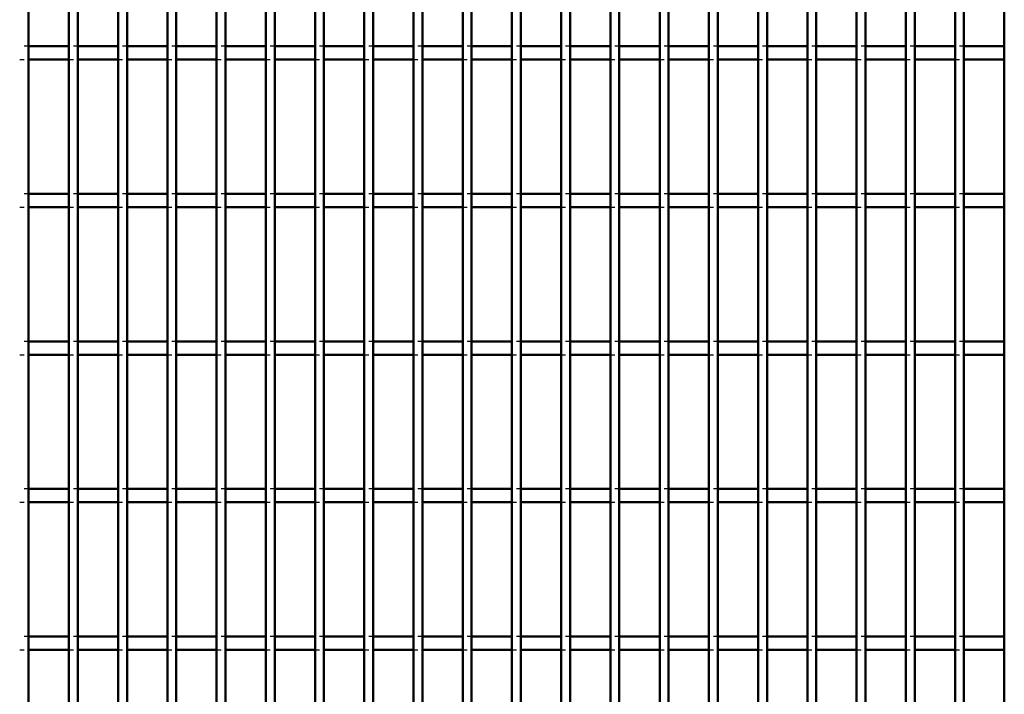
# Model space of a CAD drawing. Header units: millimetres. Extents: x -1015 to 606, y -500 to 954.
# Tile 8 of 36: x -590 to -368, y 22 to 174. Entities that reach past the tile are written whole.
import ezdxf

# ---------------------------------------------------------------- set-up
doc = ezdxf.new("R2010")
doc.units = ezdxf.units.MM
doc.linetypes.add('Dashed', pattern=[2, 1, -1])
doc.layers.add('AM_0', color=7, linetype='Continuous', lineweight=50)
doc.layers.add('AM_9', color=6, linetype='Dashed', lineweight=25)

# ---------------------------------------------------------------- blocks, each defined once
blk = doc.blocks.new('3_dicwfftikynxebfonv0d9gweg________0_in_LPPX423303311311120010003500_4')
at = {"layer": 'AM_0'}
blk.add_line((-587.83, -497), (-587.83, 497), dxfattribs=at)
blk = doc.blocks.new('4_wnbvefcx3y2xrqddmn3u954jm________0_in_LPPX423303311311120010003500_4')
at = {"layer": 'AM_0'}
for p, q in [((-578.72, -497), (-578.72, 497)), ((-576.72, -497), (-576.72, 497))]:
    blk.add_line(p, q, dxfattribs=at)
blk = doc.blocks.new('5_qgtj1mhgll8wk8eftwisp3klc________0_in_LPPX423303311311120010003500_4')
at = {"layer": 'AM_0'}
for p, q in [((-567.61, -497), (-567.61, 497)), ((-565.61, -497), (-565.61, 497))]:
    blk.add_line(p, q, dxfattribs=at)
blk = doc.blocks.new('6_6yvlga389fyent0vcktubonji________0_in_LPPX423303311311120010003500_4')
at = {"layer": 'AM_0'}
for p, q in [((-556.5, -497), (-556.5, 497)), ((-554.5, -497), (-554.5, 497))]:
    blk.add_line(p, q, dxfattribs=at)
blk = doc.blocks.new('7_8vqohuy4l5b7e7wr8y107rebd________0_in_LPPX423303311311120010003500_4')
at = {"layer": 'AM_0'}
for p, q in [((-545.39, -497), (-545.39, 497)), ((-543.39, -497), (-543.39, 497))]:
    blk.add_line(p, q, dxfattribs=at)
blk = doc.blocks.new('8_rtcekgcnjxkc9xmtua3coy5xv________0_in_LPPX423303311311120010003500_4')
at = {"layer": 'AM_0'}
for p, q in [((-534.28, -497), (-534.28, 497)), ((-532.28, -497), (-532.28, 497))]:
    blk.add_line(p, q, dxfattribs=at)
blk = doc.blocks.new('9_duo9nfmo4vog63j9kq3mser4t________0_in_LPPX423303311311120010003500_4')
at = {"layer": 'AM_0'}
for p, q in [((-523.17, -497), (-523.17, 497)), ((-521.17, -497), (-521.17, 497))]:
    blk.add_line(p, q, dxfattribs=at)
blk = doc.blocks.new('10_v6xoite3i1mpdl24w3bo78zcd________0_in_LPPX423303311311120010003500_4')
at = {"layer": 'AM_0'}
for p, q in [((-512.06, -497), (-512.06, 497)), ((-510.06, -497), (-510.06, 497))]:
    blk.add_line(p, q, dxfattribs=at)
blk = doc.blocks.new('11_jhg0awtfgngavp9jzcpje108w________0_in_LPPX423303311311120010003500_4')
at = {"layer": 'AM_0'}
for p, q in [((-500.95, -497), (-500.95, 497)), ((-498.95, -497), (-498.95, 497))]:
    blk.add_line(p, q, dxfattribs=at)
blk = doc.blocks.new('12_txw1ocd9j89a1czz1m3z6i7tm________0_in_LPPX423303311311120010003500_4')
at = {"layer": 'AM_0'}
for p, q in [((-489.84, -497), (-489.84, 497)), ((-487.84, -497), (-487.84, 497))]:
    blk.add_line(p, q, dxfattribs=at)
blk = doc.blocks.new('13_owexhaez6c2ydoifmn0dstavi________0_in_LPPX423303311311120010003500_4')
at = {"layer": 'AM_0'}
for p, q in [((-478.73, -497), (-478.73, 497)), ((-476.73, -497), (-476.73, 497))]:
    blk.add_line(p, q, dxfattribs=at)
blk = doc.blocks.new('14_eek8ihajuxsrcymq3aopej7fk________0_in_LPPX423303311311120010003500_4')
at = {"layer": 'AM_0'}
for p, q in [((-467.62, -497), (-467.62, 497)), ((-465.62, -497), (-465.62, 497))]:
    blk.add_line(p, q, dxfattribs=at)
blk = doc.blocks.new('15_dyfxbww4z6nemj3gaxstpwgya________0_in_LPPX423303311311120010003500_4')
at = {"layer": 'AM_0'}
for p, q in [((-456.51, -497), (-456.51, 497)), ((-454.51, -497), (-454.51, 497))]:
    blk.add_line(p, q, dxfattribs=at)
blk = doc.blocks.new('16_p68papsqfugbc6ldn0p7xas1h________0_in_LPPX423303311311120010003500_4')
at = {"layer": 'AM_0'}
for p, q in [((-445.4, -497), (-445.4, 497)), ((-443.4, -497), (-443.4, 497))]:
    blk.add_line(p, q, dxfattribs=at)
blk = doc.blocks.new('17_xkuoxa7tiugsqjouef0dlt21a________0_in_LPPX423303311311120010003500_4')
at = {"layer": 'AM_0'}
for p, q in [((-434.29, -497), (-434.29, 497)), ((-432.29, -497), (-432.29, 497))]:
    blk.add_line(p, q, dxfattribs=at)
blk = doc.blocks.new('18_gkff9iaokp7t6lh6vn9nsvjdc________0_in_LPPX423303311311120010003500_4')
at = {"layer": 'AM_0'}
for p, q in [((-423.18, -497), (-423.18, 497)), ((-421.18, -497), (-421.18, 497))]:
    blk.add_line(p, q, dxfattribs=at)
blk = doc.blocks.new('19_vale2hy1kw4pf6928zgkquzlm________0_in_LPPX423303311311120010003500_4')
at = {"layer": 'AM_0'}
for p, q in [((-412.07, -497), (-412.07, 497)), ((-410.07, -497), (-410.07, 497))]:
    blk.add_line(p, q, dxfattribs=at)
blk = doc.blocks.new('20_q8qjrjmlh3ianqilfniidfj9j________0_in_LPPX423303311311120010003500_4')
at = {"layer": 'AM_0'}
for p, q in [((-400.96, -497), (-400.96, 497)), ((-398.96, -497), (-398.96, 497))]:
    blk.add_line(p, q, dxfattribs=at)
blk = doc.blocks.new('21_83ketad7iljq0u1plc59ggtzk________0_in_LPPX423303311311120010003500_4')
at = {"layer": 'AM_0'}
for p, q in [((-389.85, -497), (-389.85, 497)), ((-387.85, -497), (-387.85, 497))]:
    blk.add_line(p, q, dxfattribs=at)
blk = doc.blocks.new('22_o0nsv4pbzj511ltl5552wdule________0_in_LPPX423303311311120010003500_4')
at = {"layer": 'AM_0'}
for p, q in [((-378.74, -497), (-378.74, 497)), ((-376.74, -497), (-376.74, 497))]:
    blk.add_line(p, q, dxfattribs=at)
blk = doc.blocks.new('23_jla7stscyb7k5xsvlspxjmy0l________0_in_LPPX423303311311120010003500_4')
at = {"layer": 'AM_0'}
blk.add_line((-367.63, -497), (-367.63, 497), dxfattribs=at)
blk = doc.blocks.new('126_nxfqm6g6tk213sqrysp047g6b________0_in_LPPX423303311311120010003500_4')
at = {"layer": 'AM_0'}
for p, q in [((-578.72, 34.83), (-587.83, 34.83)), ((-587.83, 31.83), (-587.83, 34.83)), ((-578.72, 34.83), (-578.72, 31.83)), ((-567.61, 34.83), (-576.72, 34.83)), ((-576.72, 31.83), (-576.72, 34.83)), ((-567.61, 34.83), (-567.61, 31.83)), ((-565.61, 31.83), (-565.61, 34.83)), ((-556.5, 34.83), (-565.61, 34.83)), ((-556.5, 34.83), (-556.5, 31.83)), ((-545.39, 34.83), (-554.5, 34.83)), ((-554.5, 31.83), (-554.5, 34.83)), ((-545.39, 34.83), (-545.39, 31.83)), ((-543.39, 31.83), (-543.39, 34.83)), ((-534.28, 34.83), (-543.39, 34.83)), ((-534.28, 34.83), (-534.28, 31.83)), ((-523.17, 34.83), (-532.28, 34.83)), ((-532.28, 31.83), (-532.28, 34.83)), ((-523.17, 34.83), (-523.17, 31.83)), ((-521.17, 31.83), (-521.17, 34.83)), ((-512.06, 34.83), (-521.17, 34.83)), ((-512.06, 34.83), (-512.06, 31.83)), ((-510.06, 31.83), (-510.06, 34.83)), ((-500.95, 34.83), (-510.06, 34.83)), ((-500.95, 34.83), (-500.95, 31.83)), ((-498.95, 31.83), (-498.95, 34.83)), ((-489.84, 34.83), (-498.95, 34.83)), ((-489.84, 34.83), (-489.84, 31.83)), ((-487.84, 31.83), (-487.84, 34.83)), ((-478.73, 34.83), (-487.84, 34.83)), ((-478.73, 34.83), (-478.73, 31.83)), ((-476.73, 31.83), (-476.73, 34.83)), ((-467.62, 34.83), (-476.73, 34.83)), ((-467.62, 34.83), (-467.62, 31.83)), ((-465.62, 31.83), (-465.62, 34.83)), ((-456.51, 34.83), (-465.62, 34.83)), ((-456.51, 34.83), (-456.51, 31.83)), ((-454.51, 31.83), (-454.51, 34.83)), ((-445.4, 34.83), (-454.51, 34.83)), ((-445.4, 34.83), (-445.4, 31.83)), ((-443.4, 31.83), (-443.4, 34.83)), ((-434.29, 34.83), (-443.4, 34.83)), ((-434.29, 34.83), (-434.29, 31.83)), ((-432.29, 31.83), (-432.29, 34.83)), ((-423.18, 34.83), (-432.29, 34.83)), ((-423.18, 34.83), (-423.18, 31.83)), ((-421.18, 31.83), (-421.18, 34.83)), ((-412.07, 34.83), (-421.18, 34.83)), ((-412.07, 34.83), (-412.07, 31.83)), ((-410.07, 31.83), (-410.07, 34.83)), ((-400.96, 34.83), (-410.07, 34.83)), ((-400.96, 34.83), (-400.96, 31.83)), ((-398.96, 31.83), (-398.96, 34.83)), ((-389.85, 34.83), (-398.96, 34.83)), ((-389.85, 34.83), (-389.85, 31.83)), ((-387.85, 31.83), (-387.85, 34.83)), ((-378.74, 34.83), (-387.85, 34.83)), ((-378.74, 34.83), (-378.74, 31.83)), ((-376.74, 31.83), (-376.74, 34.83)), ((-367.63, 34.83), (-376.74, 34.83)), ((-367.63, 34.83), (-367.63, 31.83)), ((-578.72, 31.83), (-587.83, 31.83)), ((-567.61, 31.83), (-576.72, 31.83)), ((-556.5, 31.83), (-565.61, 31.83)), ((-545.39, 31.83), (-554.5, 31.83)), ((-534.28, 31.83), (-543.39, 31.83)), ((-523.17, 31.83), (-532.28, 31.83)), ((-512.06, 31.83), (-521.17, 31.83)), ((-500.95, 31.83), (-510.06, 31.83)), ((-489.84, 31.83), (-498.95, 31.83)), ((-478.73, 31.83), (-487.84, 31.83)), ((-467.62, 31.83), (-476.73, 31.83)), ((-456.51, 31.83), (-465.62, 31.83)), ((-445.4, 31.83), (-454.51, 31.83)), ((-434.29, 31.83), (-443.4, 31.83)), ((-423.18, 31.83), (-432.29, 31.83)), ((-412.07, 31.83), (-421.18, 31.83)), ((-400.96, 31.83), (-410.07, 31.83)), ((-389.85, 31.83), (-398.96, 31.83)), ((-378.74, 31.83), (-387.85, 31.83)), ((-367.63, 31.83), (-376.74, 31.83))]:
    blk.add_line(p, q, dxfattribs=at)
at = {"layer": 'AM_9'}
for p, q in [((-587.83, 34.83), (-589.83, 34.83)), ((-576.72, 34.83), (-578.72, 34.83)), ((-565.61, 34.83), (-567.61, 34.83)), ((-554.5, 34.83), (-556.5, 34.83)), ((-543.39, 34.83), (-545.39, 34.83)), ((-532.28, 34.83), (-534.28, 34.83)), ((-521.17, 34.83), (-523.17, 34.83)), ((-510.06, 34.83), (-512.06, 34.83)), ((-498.95, 34.83), (-500.95, 34.83)), ((-487.84, 34.83), (-489.84, 34.83)), ((-476.73, 34.83), (-478.73, 34.83)), ((-465.62, 34.83), (-467.62, 34.83)), ((-454.51, 34.83), (-456.51, 34.83)), ((-443.4, 34.83), (-445.4, 34.83)), ((-432.29, 34.83), (-434.29, 34.83)), ((-421.18, 34.83), (-423.18, 34.83)), ((-410.07, 34.83), (-412.07, 34.83)), ((-398.96, 34.83), (-400.96, 34.83)), ((-387.85, 34.83), (-389.85, 34.83)), ((-376.74, 34.83), (-378.74, 34.83)), ((-589.83, 31.83), (-587.83, 31.83)), ((-578.72, 31.83), (-576.72, 31.83)), ((-567.61, 31.83), (-565.61, 31.83)), ((-556.5, 31.83), (-554.5, 31.83)), ((-545.39, 31.83), (-543.39, 31.83)), ((-534.28, 31.83), (-532.28, 31.83)), ((-523.17, 31.83), (-521.17, 31.83)), ((-512.06, 31.83), (-510.06, 31.83)), ((-500.95, 31.83), (-498.95, 31.83)), ((-489.84, 31.83), (-487.84, 31.83)), ((-478.73, 31.83), (-476.73, 31.83)), ((-467.62, 31.83), (-465.62, 31.83)), ((-456.51, 31.83), (-454.51, 31.83)), ((-445.4, 31.83), (-443.4, 31.83)), ((-434.29, 31.83), (-432.29, 31.83)), ((-423.18, 31.83), (-421.18, 31.83)), ((-412.07, 31.83), (-410.07, 31.83)), ((-400.96, 31.83), (-398.96, 31.83)), ((-389.85, 31.83), (-387.85, 31.83)), ((-378.74, 31.83), (-376.74, 31.83))]:
    blk.add_line(p, q, dxfattribs=at)
blk = doc.blocks.new('127_24auluaiecj0v0pdrznifwurf________0_in_LPPX423303311311120010003500_4')
at = {"layer": 'AM_0'}
for p, q in [((-578.72, 68.16), (-587.83, 68.16)), ((-587.83, 65.16), (-587.83, 68.16)), ((-578.72, 68.16), (-578.72, 65.16)), ((-567.61, 68.16), (-576.72, 68.16)), ((-576.72, 65.16), (-576.72, 68.16)), ((-567.61, 68.16), (-567.61, 65.16)), ((-565.61, 65.16), (-565.61, 68.16)), ((-556.5, 68.16), (-565.61, 68.16)), ((-556.5, 68.16), (-556.5, 65.16)), ((-545.39, 68.16), (-554.5, 68.16)), ((-554.5, 65.16), (-554.5, 68.16)), ((-545.39, 68.16), (-545.39, 65.16)), ((-543.39, 65.16), (-543.39, 68.16)), ((-534.28, 68.16), (-543.39, 68.16)), ((-534.28, 68.16), (-534.28, 65.16)), ((-523.17, 68.16), (-532.28, 68.16)), ((-532.28, 65.16), (-532.28, 68.16)), ((-523.17, 68.16), (-523.17, 65.16)), ((-521.17, 65.16), (-521.17, 68.16)), ((-512.06, 68.16), (-521.17, 68.16)), ((-512.06, 68.16), (-512.06, 65.16)), ((-510.06, 65.16), (-510.06, 68.16)), ((-500.95, 68.16), (-510.06, 68.16)), ((-500.95, 68.16), (-500.95, 65.16)), ((-498.95, 65.16), (-498.95, 68.16)), ((-489.84, 68.16), (-498.95, 68.16)), ((-489.84, 68.16), (-489.84, 65.16)), ((-487.84, 65.16), (-487.84, 68.16)), ((-478.73, 68.16), (-487.84, 68.16)), ((-478.73, 68.16), (-478.73, 65.16)), ((-476.73, 65.16), (-476.73, 68.16)), ((-467.62, 68.16), (-476.73, 68.16)), ((-467.62, 68.16), (-467.62, 65.16)), ((-465.62, 65.16), (-465.62, 68.16)), ((-456.51, 68.16), (-465.62, 68.16)), ((-456.51, 68.16), (-456.51, 65.16)), ((-454.51, 65.16), (-454.51, 68.16)), ((-445.4, 68.16), (-454.51, 68.16)), ((-445.4, 68.16), (-445.4, 65.16)), ((-443.4, 65.16), (-443.4, 68.16)), ((-434.29, 68.16), (-443.4, 68.16)), ((-434.29, 68.16), (-434.29, 65.16)), ((-432.29, 65.16), (-432.29, 68.16)), ((-423.18, 68.16), (-432.29, 68.16)), ((-423.18, 68.16), (-423.18, 65.16)), ((-421.18, 65.16), (-421.18, 68.16)), ((-412.07, 68.16), (-421.18, 68.16)), ((-412.07, 68.16), (-412.07, 65.16)), ((-410.07, 65.16), (-410.07, 68.16)), ((-400.96, 68.16), (-410.07, 68.16)), ((-400.96, 68.16), (-400.96, 65.16)), ((-398.96, 65.16), (-398.96, 68.16)), ((-389.85, 68.16), (-398.96, 68.16)), ((-389.85, 68.16), (-389.85, 65.16)), ((-387.85, 65.16), (-387.85, 68.16)), ((-378.74, 68.16), (-387.85, 68.16)), ((-378.74, 68.16), (-378.74, 65.16)), ((-376.74, 65.16), (-376.74, 68.16)), ((-367.63, 68.16), (-376.74, 68.16)), ((-367.63, 68.16), (-367.63, 65.16)), ((-578.72, 65.16), (-587.83, 65.16)), ((-567.61, 65.16), (-576.72, 65.16)), ((-556.5, 65.16), (-565.61, 65.16)), ((-545.39, 65.16), (-554.5, 65.16)), ((-534.28, 65.16), (-543.39, 65.16)), ((-523.17, 65.16), (-532.28, 65.16)), ((-512.06, 65.16), (-521.17, 65.16)), ((-500.95, 65.16), (-510.06, 65.16)), ((-489.84, 65.16), (-498.95, 65.16)), ((-478.73, 65.16), (-487.84, 65.16)), ((-467.62, 65.16), (-476.73, 65.16)), ((-456.51, 65.16), (-465.62, 65.16)), ((-445.4, 65.16), (-454.51, 65.16)), ((-434.29, 65.16), (-443.4, 65.16)), ((-423.18, 65.16), (-432.29, 65.16)), ((-412.07, 65.16), (-421.18, 65.16)), ((-400.96, 65.16), (-410.07, 65.16)), ((-389.85, 65.16), (-398.96, 65.16)), ((-378.74, 65.16), (-387.85, 65.16)), ((-367.63, 65.16), (-376.74, 65.16))]:
    blk.add_line(p, q, dxfattribs=at)
at = {"layer": 'AM_9'}
for p, q in [((-587.83, 68.16), (-589.83, 68.16)), ((-576.72, 68.16), (-578.72, 68.16)), ((-565.61, 68.16), (-567.61, 68.16)), ((-554.5, 68.16), (-556.5, 68.16)), ((-543.39, 68.16), (-545.39, 68.16)), ((-532.28, 68.16), (-534.28, 68.16)), ((-521.17, 68.16), (-523.17, 68.16)), ((-510.06, 68.16), (-512.06, 68.16)), ((-498.95, 68.16), (-500.95, 68.16)), ((-487.84, 68.16), (-489.84, 68.16)), ((-476.73, 68.16), (-478.73, 68.16)), ((-465.62, 68.16), (-467.62, 68.16)), ((-454.51, 68.16), (-456.51, 68.16)), ((-443.4, 68.16), (-445.4, 68.16)), ((-432.29, 68.16), (-434.29, 68.16)), ((-421.18, 68.16), (-423.18, 68.16)), ((-410.07, 68.16), (-412.07, 68.16)), ((-398.96, 68.16), (-400.96, 68.16)), ((-387.85, 68.16), (-389.85, 68.16)), ((-376.74, 68.16), (-378.74, 68.16)), ((-589.83, 65.16), (-587.83, 65.16)), ((-578.72, 65.16), (-576.72, 65.16)), ((-567.61, 65.16), (-565.61, 65.16)), ((-556.5, 65.16), (-554.5, 65.16)), ((-545.39, 65.16), (-543.39, 65.16)), ((-534.28, 65.16), (-532.28, 65.16)), ((-523.17, 65.16), (-521.17, 65.16)), ((-512.06, 65.16), (-510.06, 65.16)), ((-500.95, 65.16), (-498.95, 65.16)), ((-489.84, 65.16), (-487.84, 65.16)), ((-478.73, 65.16), (-476.73, 65.16)), ((-467.62, 65.16), (-465.62, 65.16)), ((-456.51, 65.16), (-454.51, 65.16)), ((-445.4, 65.16), (-443.4, 65.16)), ((-434.29, 65.16), (-432.29, 65.16)), ((-423.18, 65.16), (-421.18, 65.16)), ((-412.07, 65.16), (-410.07, 65.16)), ((-400.96, 65.16), (-398.96, 65.16)), ((-389.85, 65.16), (-387.85, 65.16)), ((-378.74, 65.16), (-376.74, 65.16))]:
    blk.add_line(p, q, dxfattribs=at)
blk = doc.blocks.new('128_ppi1av2dc5icyvylqm47jk6co________0_in_LPPX423303311311120010003500_4')
at = {"layer": 'AM_0'}
for p, q in [((-578.72, 101.49), (-587.83, 101.49)), ((-587.83, 98.49), (-587.83, 101.49)), ((-578.72, 101.49), (-578.72, 98.49)), ((-567.61, 101.49), (-576.72, 101.49)), ((-576.72, 98.49), (-576.72, 101.49)), ((-567.61, 101.49), (-567.61, 98.49)), ((-565.61, 98.49), (-565.61, 101.49)), ((-556.5, 101.49), (-565.61, 101.49)), ((-556.5, 101.49), (-556.5, 98.49)), ((-545.39, 101.49), (-554.5, 101.49)), ((-554.5, 98.49), (-554.5, 101.49)), ((-545.39, 101.49), (-545.39, 98.49)), ((-543.39, 98.49), (-543.39, 101.49)), ((-534.28, 101.49), (-543.39, 101.49)), ((-534.28, 101.49), (-534.28, 98.49)), ((-523.17, 101.49), (-532.28, 101.49)), ((-532.28, 98.49), (-532.28, 101.49)), ((-523.17, 101.49), (-523.17, 98.49)), ((-521.17, 98.49), (-521.17, 101.49)), ((-512.06, 101.49), (-521.17, 101.49)), ((-512.06, 101.49), (-512.06, 98.49)), ((-510.06, 98.49), (-510.06, 101.49)), ((-500.95, 101.49), (-510.06, 101.49)), ((-500.95, 101.49), (-500.95, 98.49)), ((-498.95, 98.49), (-498.95, 101.49)), ((-489.84, 101.49), (-498.95, 101.49)), ((-489.84, 101.49), (-489.84, 98.49)), ((-487.84, 98.49), (-487.84, 101.49)), ((-478.73, 101.49), (-487.84, 101.49)), ((-478.73, 101.49), (-478.73, 98.49)), ((-476.73, 98.49), (-476.73, 101.49)), ((-467.62, 101.49), (-476.73, 101.49)), ((-467.62, 101.49), (-467.62, 98.49)), ((-465.62, 98.49), (-465.62, 101.49)), ((-456.51, 101.49), (-465.62, 101.49)), ((-456.51, 101.49), (-456.51, 98.49)), ((-454.51, 98.49), (-454.51, 101.49)), ((-445.4, 101.49), (-454.51, 101.49)), ((-445.4, 101.49), (-445.4, 98.49)), ((-443.4, 98.49), (-443.4, 101.49)), ((-434.29, 101.49), (-443.4, 101.49)), ((-434.29, 101.49), (-434.29, 98.49)), ((-432.29, 98.49), (-432.29, 101.49)), ((-423.18, 101.49), (-432.29, 101.49)), ((-423.18, 101.49), (-423.18, 98.49)), ((-421.18, 98.49), (-421.18, 101.49)), ((-412.07, 101.49), (-421.18, 101.49)), ((-412.07, 101.49), (-412.07, 98.49)), ((-410.07, 98.49), (-410.07, 101.49)), ((-400.96, 101.49), (-410.07, 101.49)), ((-400.96, 101.49), (-400.96, 98.49)), ((-398.96, 98.49), (-398.96, 101.49)), ((-389.85, 101.49), (-398.96, 101.49)), ((-389.85, 101.49), (-389.85, 98.49)), ((-387.85, 98.49), (-387.85, 101.49)), ((-378.74, 101.49), (-387.85, 101.49)), ((-378.74, 101.49), (-378.74, 98.49)), ((-376.74, 98.49), (-376.74, 101.49)), ((-367.63, 101.49), (-376.74, 101.49)), ((-367.63, 101.49), (-367.63, 98.49)), ((-578.72, 98.49), (-587.83, 98.49)), ((-567.61, 98.49), (-576.72, 98.49)), ((-556.5, 98.49), (-565.61, 98.49)), ((-545.39, 98.49), (-554.5, 98.49)), ((-534.28, 98.49), (-543.39, 98.49)), ((-523.17, 98.49), (-532.28, 98.49)), ((-512.06, 98.49), (-521.17, 98.49)), ((-500.95, 98.49), (-510.06, 98.49)), ((-489.84, 98.49), (-498.95, 98.49)), ((-478.73, 98.49), (-487.84, 98.49)), ((-467.62, 98.49), (-476.73, 98.49)), ((-456.51, 98.49), (-465.62, 98.49)), ((-445.4, 98.49), (-454.51, 98.49)), ((-434.29, 98.49), (-443.4, 98.49)), ((-423.18, 98.49), (-432.29, 98.49)), ((-412.07, 98.49), (-421.18, 98.49)), ((-400.96, 98.49), (-410.07, 98.49)), ((-389.85, 98.49), (-398.96, 98.49)), ((-378.74, 98.49), (-387.85, 98.49)), ((-367.63, 98.49), (-376.74, 98.49))]:
    blk.add_line(p, q, dxfattribs=at)
at = {"layer": 'AM_9'}
for p, q in [((-587.83, 101.49), (-589.83, 101.49)), ((-576.72, 101.49), (-578.72, 101.49)), ((-565.61, 101.49), (-567.61, 101.49)), ((-554.5, 101.49), (-556.5, 101.49)), ((-543.39, 101.49), (-545.39, 101.49)), ((-532.28, 101.49), (-534.28, 101.49)), ((-521.17, 101.49), (-523.17, 101.49)), ((-510.06, 101.49), (-512.06, 101.49)), ((-498.95, 101.49), (-500.95, 101.49)), ((-487.84, 101.49), (-489.84, 101.49)), ((-476.73, 101.49), (-478.73, 101.49)), ((-465.62, 101.49), (-467.62, 101.49)), ((-454.51, 101.49), (-456.51, 101.49)), ((-443.4, 101.49), (-445.4, 101.49)), ((-432.29, 101.49), (-434.29, 101.49)), ((-421.18, 101.49), (-423.18, 101.49)), ((-410.07, 101.49), (-412.07, 101.49)), ((-398.96, 101.49), (-400.96, 101.49)), ((-387.85, 101.49), (-389.85, 101.49)), ((-376.74, 101.49), (-378.74, 101.49)), ((-589.83, 98.49), (-587.83, 98.49)), ((-578.72, 98.49), (-576.72, 98.49)), ((-567.61, 98.49), (-565.61, 98.49)), ((-556.5, 98.49), (-554.5, 98.49)), ((-545.39, 98.49), (-543.39, 98.49)), ((-534.28, 98.49), (-532.28, 98.49)), ((-523.17, 98.49), (-521.17, 98.49)), ((-512.06, 98.49), (-510.06, 98.49)), ((-500.95, 98.49), (-498.95, 98.49)), ((-489.84, 98.49), (-487.84, 98.49)), ((-478.73, 98.49), (-476.73, 98.49)), ((-467.62, 98.49), (-465.62, 98.49)), ((-456.51, 98.49), (-454.51, 98.49)), ((-445.4, 98.49), (-443.4, 98.49)), ((-434.29, 98.49), (-432.29, 98.49)), ((-423.18, 98.49), (-421.18, 98.49)), ((-412.07, 98.49), (-410.07, 98.49)), ((-400.96, 98.49), (-398.96, 98.49)), ((-389.85, 98.49), (-387.85, 98.49)), ((-378.74, 98.49), (-376.74, 98.49))]:
    blk.add_line(p, q, dxfattribs=at)
blk = doc.blocks.new('129_rcanl4gp9seogwaah912e08gn________0_in_LPPX423303311311120010003500_4')
at = {"layer": 'AM_0'}
for p, q in [((-578.72, 134.82), (-587.83, 134.82)), ((-587.83, 131.82), (-587.83, 134.82)), ((-578.72, 134.82), (-578.72, 131.82)), ((-567.61, 134.82), (-576.72, 134.82)), ((-576.72, 131.82), (-576.72, 134.82)), ((-567.61, 134.82), (-567.61, 131.82)), ((-565.61, 131.82), (-565.61, 134.82)), ((-556.5, 134.82), (-565.61, 134.82)), ((-556.5, 134.82), (-556.5, 131.82)), ((-545.39, 134.82), (-554.5, 134.82)), ((-554.5, 131.82), (-554.5, 134.82)), ((-545.39, 134.82), (-545.39, 131.82)), ((-543.39, 131.82), (-543.39, 134.82)), ((-534.28, 134.82), (-543.39, 134.82)), ((-534.28, 134.82), (-534.28, 131.82)), ((-523.17, 134.82), (-532.28, 134.82)), ((-532.28, 131.82), (-532.28, 134.82)), ((-523.17, 134.82), (-523.17, 131.82)), ((-521.17, 131.82), (-521.17, 134.82)), ((-512.06, 134.82), (-521.17, 134.82)), ((-512.06, 134.82), (-512.06, 131.82)), ((-510.06, 131.82), (-510.06, 134.82)), ((-500.95, 134.82), (-510.06, 134.82)), ((-500.95, 134.82), (-500.95, 131.82)), ((-498.95, 131.82), (-498.95, 134.82)), ((-489.84, 134.82), (-498.95, 134.82)), ((-489.84, 134.82), (-489.84, 131.82)), ((-487.84, 131.82), (-487.84, 134.82)), ((-478.73, 134.82), (-487.84, 134.82)), ((-478.73, 134.82), (-478.73, 131.82)), ((-476.73, 131.82), (-476.73, 134.82)), ((-467.62, 134.82), (-476.73, 134.82)), ((-467.62, 134.82), (-467.62, 131.82)), ((-465.62, 131.82), (-465.62, 134.82)), ((-456.51, 134.82), (-465.62, 134.82)), ((-456.51, 134.82), (-456.51, 131.82)), ((-454.51, 131.82), (-454.51, 134.82)), ((-445.4, 134.82), (-454.51, 134.82)), ((-445.4, 134.82), (-445.4, 131.82)), ((-443.4, 131.82), (-443.4, 134.82)), ((-434.29, 134.82), (-443.4, 134.82)), ((-434.29, 134.82), (-434.29, 131.82)), ((-432.29, 131.82), (-432.29, 134.82)), ((-423.18, 134.82), (-432.29, 134.82)), ((-423.18, 134.82), (-423.18, 131.82)), ((-421.18, 131.82), (-421.18, 134.82)), ((-412.07, 134.82), (-421.18, 134.82)), ((-412.07, 134.82), (-412.07, 131.82)), ((-410.07, 131.82), (-410.07, 134.82)), ((-400.96, 134.82), (-410.07, 134.82)), ((-400.96, 134.82), (-400.96, 131.82)), ((-398.96, 131.82), (-398.96, 134.82)), ((-389.85, 134.82), (-398.96, 134.82)), ((-389.85, 134.82), (-389.85, 131.82)), ((-387.85, 131.82), (-387.85, 134.82)), ((-378.74, 134.82), (-387.85, 134.82)), ((-378.74, 134.82), (-378.74, 131.82)), ((-376.74, 131.82), (-376.74, 134.82)), ((-367.63, 134.82), (-376.74, 134.82)), ((-367.63, 134.82), (-367.63, 131.82)), ((-578.72, 131.82), (-587.83, 131.82)), ((-567.61, 131.82), (-576.72, 131.82)), ((-556.5, 131.82), (-565.61, 131.82)), ((-545.39, 131.82), (-554.5, 131.82)), ((-534.28, 131.82), (-543.39, 131.82)), ((-523.17, 131.82), (-532.28, 131.82)), ((-512.06, 131.82), (-521.17, 131.82)), ((-500.95, 131.82), (-510.06, 131.82)), ((-489.84, 131.82), (-498.95, 131.82)), ((-478.73, 131.82), (-487.84, 131.82)), ((-467.62, 131.82), (-476.73, 131.82)), ((-456.51, 131.82), (-465.62, 131.82)), ((-445.4, 131.82), (-454.51, 131.82)), ((-434.29, 131.82), (-443.4, 131.82)), ((-423.18, 131.82), (-432.29, 131.82)), ((-412.07, 131.82), (-421.18, 131.82)), ((-400.96, 131.82), (-410.07, 131.82)), ((-389.85, 131.82), (-398.96, 131.82)), ((-378.74, 131.82), (-387.85, 131.82)), ((-367.63, 131.82), (-376.74, 131.82))]:
    blk.add_line(p, q, dxfattribs=at)
at = {"layer": 'AM_9'}
for p, q in [((-587.83, 134.82), (-589.83, 134.82)), ((-576.72, 134.82), (-578.72, 134.82)), ((-565.61, 134.82), (-567.61, 134.82)), ((-554.5, 134.82), (-556.5, 134.82)), ((-543.39, 134.82), (-545.39, 134.82)), ((-532.28, 134.82), (-534.28, 134.82)), ((-521.17, 134.82), (-523.17, 134.82)), ((-510.06, 134.82), (-512.06, 134.82)), ((-498.95, 134.82), (-500.95, 134.82)), ((-487.84, 134.82), (-489.84, 134.82)), ((-476.73, 134.82), (-478.73, 134.82)), ((-465.62, 134.82), (-467.62, 134.82)), ((-454.51, 134.82), (-456.51, 134.82)), ((-443.4, 134.82), (-445.4, 134.82)), ((-432.29, 134.82), (-434.29, 134.82)), ((-421.18, 134.82), (-423.18, 134.82)), ((-410.07, 134.82), (-412.07, 134.82)), ((-398.96, 134.82), (-400.96, 134.82)), ((-387.85, 134.82), (-389.85, 134.82)), ((-376.74, 134.82), (-378.74, 134.82)), ((-589.83, 131.82), (-587.83, 131.82)), ((-578.72, 131.82), (-576.72, 131.82)), ((-567.61, 131.82), (-565.61, 131.82)), ((-556.5, 131.82), (-554.5, 131.82)), ((-545.39, 131.82), (-543.39, 131.82)), ((-534.28, 131.82), (-532.28, 131.82)), ((-523.17, 131.82), (-521.17, 131.82)), ((-512.06, 131.82), (-510.06, 131.82)), ((-500.95, 131.82), (-498.95, 131.82)), ((-489.84, 131.82), (-487.84, 131.82)), ((-478.73, 131.82), (-476.73, 131.82)), ((-467.62, 131.82), (-465.62, 131.82)), ((-456.51, 131.82), (-454.51, 131.82)), ((-445.4, 131.82), (-443.4, 131.82)), ((-434.29, 131.82), (-432.29, 131.82)), ((-423.18, 131.82), (-421.18, 131.82)), ((-412.07, 131.82), (-410.07, 131.82)), ((-400.96, 131.82), (-398.96, 131.82)), ((-389.85, 131.82), (-387.85, 131.82)), ((-378.74, 131.82), (-376.74, 131.82))]:
    blk.add_line(p, q, dxfattribs=at)
blk = doc.blocks.new('130_d2shsg6is6582gl0tmhwcoflk________0_in_LPPX423303311311120010003500_4')
at = {"layer": 'AM_0'}
for p, q in [((-578.72, 168.15), (-587.83, 168.15)), ((-587.83, 165.15), (-587.83, 168.15)), ((-578.72, 168.15), (-578.72, 165.15)), ((-567.61, 168.15), (-576.72, 168.15)), ((-576.72, 165.15), (-576.72, 168.15)), ((-567.61, 168.15), (-567.61, 165.15)), ((-565.61, 165.15), (-565.61, 168.15)), ((-556.5, 168.15), (-565.61, 168.15)), ((-556.5, 168.15), (-556.5, 165.15)), ((-545.39, 168.15), (-554.5, 168.15)), ((-554.5, 165.15), (-554.5, 168.15)), ((-545.39, 168.15), (-545.39, 165.15)), ((-543.39, 165.15), (-543.39, 168.15)), ((-534.28, 168.15), (-543.39, 168.15)), ((-534.28, 168.15), (-534.28, 165.15)), ((-523.17, 168.15), (-532.28, 168.15)), ((-532.28, 165.15), (-532.28, 168.15)), ((-523.17, 168.15), (-523.17, 165.15)), ((-521.17, 165.15), (-521.17, 168.15)), ((-512.06, 168.15), (-521.17, 168.15)), ((-512.06, 168.15), (-512.06, 165.15)), ((-510.06, 165.15), (-510.06, 168.15)), ((-500.95, 168.15), (-510.06, 168.15)), ((-500.95, 168.15), (-500.95, 165.15)), ((-498.95, 165.15), (-498.95, 168.15)), ((-489.84, 168.15), (-498.95, 168.15)), ((-489.84, 168.15), (-489.84, 165.15)), ((-487.84, 165.15), (-487.84, 168.15)), ((-478.73, 168.15), (-487.84, 168.15)), ((-478.73, 168.15), (-478.73, 165.15)), ((-476.73, 165.15), (-476.73, 168.15)), ((-467.62, 168.15), (-476.73, 168.15)), ((-467.62, 168.15), (-467.62, 165.15)), ((-465.62, 165.15), (-465.62, 168.15)), ((-456.51, 168.15), (-465.62, 168.15)), ((-456.51, 168.15), (-456.51, 165.15)), ((-454.51, 165.15), (-454.51, 168.15)), ((-445.4, 168.15), (-454.51, 168.15)), ((-445.4, 168.15), (-445.4, 165.15)), ((-443.4, 165.15), (-443.4, 168.15)), ((-434.29, 168.15), (-443.4, 168.15)), ((-434.29, 168.15), (-434.29, 165.15)), ((-432.29, 165.15), (-432.29, 168.15)), ((-423.18, 168.15), (-432.29, 168.15)), ((-423.18, 168.15), (-423.18, 165.15)), ((-421.18, 165.15), (-421.18, 168.15)), ((-412.07, 168.15), (-421.18, 168.15)), ((-412.07, 168.15), (-412.07, 165.15)), ((-410.07, 165.15), (-410.07, 168.15)), ((-400.96, 168.15), (-410.07, 168.15)), ((-400.96, 168.15), (-400.96, 165.15)), ((-398.96, 165.15), (-398.96, 168.15)), ((-389.85, 168.15), (-398.96, 168.15)), ((-389.85, 168.15), (-389.85, 165.15)), ((-387.85, 165.15), (-387.85, 168.15)), ((-378.74, 168.15), (-387.85, 168.15)), ((-378.74, 168.15), (-378.74, 165.15)), ((-376.74, 165.15), (-376.74, 168.15)), ((-367.63, 168.15), (-376.74, 168.15)), ((-367.63, 168.15), (-367.63, 165.15)), ((-578.72, 165.15), (-587.83, 165.15)), ((-567.61, 165.15), (-576.72, 165.15)), ((-556.5, 165.15), (-565.61, 165.15)), ((-545.39, 165.15), (-554.5, 165.15)), ((-534.28, 165.15), (-543.39, 165.15)), ((-523.17, 165.15), (-532.28, 165.15)), ((-512.06, 165.15), (-521.17, 165.15)), ((-500.95, 165.15), (-510.06, 165.15)), ((-489.84, 165.15), (-498.95, 165.15)), ((-478.73, 165.15), (-487.84, 165.15)), ((-467.62, 165.15), (-476.73, 165.15)), ((-456.51, 165.15), (-465.62, 165.15)), ((-445.4, 165.15), (-454.51, 165.15)), ((-434.29, 165.15), (-443.4, 165.15)), ((-423.18, 165.15), (-432.29, 165.15)), ((-412.07, 165.15), (-421.18, 165.15)), ((-400.96, 165.15), (-410.07, 165.15)), ((-389.85, 165.15), (-398.96, 165.15)), ((-378.74, 165.15), (-387.85, 165.15)), ((-367.63, 165.15), (-376.74, 165.15))]:
    blk.add_line(p, q, dxfattribs=at)
at = {"layer": 'AM_9'}
for p, q in [((-587.83, 168.15), (-589.83, 168.15)), ((-576.72, 168.15), (-578.72, 168.15)), ((-565.61, 168.15), (-567.61, 168.15)), ((-554.5, 168.15), (-556.5, 168.15)), ((-543.39, 168.15), (-545.39, 168.15)), ((-532.28, 168.15), (-534.28, 168.15)), ((-521.17, 168.15), (-523.17, 168.15)), ((-510.06, 168.15), (-512.06, 168.15)), ((-498.95, 168.15), (-500.95, 168.15)), ((-487.84, 168.15), (-489.84, 168.15)), ((-476.73, 168.15), (-478.73, 168.15)), ((-465.62, 168.15), (-467.62, 168.15)), ((-454.51, 168.15), (-456.51, 168.15)), ((-443.4, 168.15), (-445.4, 168.15)), ((-432.29, 168.15), (-434.29, 168.15)), ((-421.18, 168.15), (-423.18, 168.15)), ((-410.07, 168.15), (-412.07, 168.15)), ((-398.96, 168.15), (-400.96, 168.15)), ((-387.85, 168.15), (-389.85, 168.15)), ((-376.74, 168.15), (-378.74, 168.15)), ((-589.83, 165.15), (-587.83, 165.15)), ((-578.72, 165.15), (-576.72, 165.15)), ((-567.61, 165.15), (-565.61, 165.15)), ((-556.5, 165.15), (-554.5, 165.15)), ((-545.39, 165.15), (-543.39, 165.15)), ((-534.28, 165.15), (-532.28, 165.15)), ((-523.17, 165.15), (-521.17, 165.15)), ((-512.06, 165.15), (-510.06, 165.15)), ((-500.95, 165.15), (-498.95, 165.15)), ((-489.84, 165.15), (-487.84, 165.15)), ((-478.73, 165.15), (-476.73, 165.15)), ((-467.62, 165.15), (-465.62, 165.15)), ((-456.51, 165.15), (-454.51, 165.15)), ((-445.4, 165.15), (-443.4, 165.15)), ((-434.29, 165.15), (-432.29, 165.15)), ((-423.18, 165.15), (-421.18, 165.15)), ((-412.07, 165.15), (-410.07, 165.15)), ((-400.96, 165.15), (-398.96, 165.15)), ((-389.85, 165.15), (-387.85, 165.15)), ((-378.74, 165.15), (-376.74, 165.15))]:
    blk.add_line(p, q, dxfattribs=at)

msp = doc.modelspace()

# ---------------------------------------------------------------- block references
for name in ['3_dicwfftikynxebfonv0d9gweg________0_in_LPPX423303311311120010003500_4', '4_wnbvefcx3y2xrqddmn3u954jm________0_in_LPPX423303311311120010003500_4', '5_qgtj1mhgll8wk8eftwisp3klc________0_in_LPPX423303311311120010003500_4', '6_6yvlga389fyent0vcktubonji________0_in_LPPX423303311311120010003500_4', '7_8vqohuy4l5b7e7wr8y107rebd________0_in_LPPX423303311311120010003500_4', '8_rtcekgcnjxkc9xmtua3coy5xv________0_in_LPPX423303311311120010003500_4', '9_duo9nfmo4vog63j9kq3mser4t________0_in_LPPX423303311311120010003500_4', '10_v6xoite3i1mpdl24w3bo78zcd________0_in_LPPX423303311311120010003500_4', '11_jhg0awtfgngavp9jzcpje108w________0_in_LPPX423303311311120010003500_4', '12_txw1ocd9j89a1czz1m3z6i7tm________0_in_LPPX423303311311120010003500_4', '13_owexhaez6c2ydoifmn0dstavi________0_in_LPPX423303311311120010003500_4', '14_eek8ihajuxsrcymq3aopej7fk________0_in_LPPX423303311311120010003500_4', '15_dyfxbww4z6nemj3gaxstpwgya________0_in_LPPX423303311311120010003500_4', '16_p68papsqfugbc6ldn0p7xas1h________0_in_LPPX423303311311120010003500_4', '17_xkuoxa7tiugsqjouef0dlt21a________0_in_LPPX423303311311120010003500_4', '18_gkff9iaokp7t6lh6vn9nsvjdc________0_in_LPPX423303311311120010003500_4', '19_vale2hy1kw4pf6928zgkquzlm________0_in_LPPX423303311311120010003500_4', '20_q8qjrjmlh3ianqilfniidfj9j________0_in_LPPX423303311311120010003500_4', '21_83ketad7iljq0u1plc59ggtzk________0_in_LPPX423303311311120010003500_4', '22_o0nsv4pbzj511ltl5552wdule________0_in_LPPX423303311311120010003500_4', '23_jla7stscyb7k5xsvlspxjmy0l________0_in_LPPX423303311311120010003500_4', '130_d2shsg6is6582gl0tmhwcoflk________0_in_LPPX423303311311120010003500_4', '129_rcanl4gp9seogwaah912e08gn________0_in_LPPX423303311311120010003500_4', '128_ppi1av2dc5icyvylqm47jk6co________0_in_LPPX423303311311120010003500_4', '127_24auluaiecj0v0pdrznifwurf________0_in_LPPX423303311311120010003500_4', '126_nxfqm6g6tk213sqrysp047g6b________0_in_LPPX423303311311120010003500_4']:
    msp.add_blockref(name, (0, 0))

doc.saveas('drawing.dxf')
